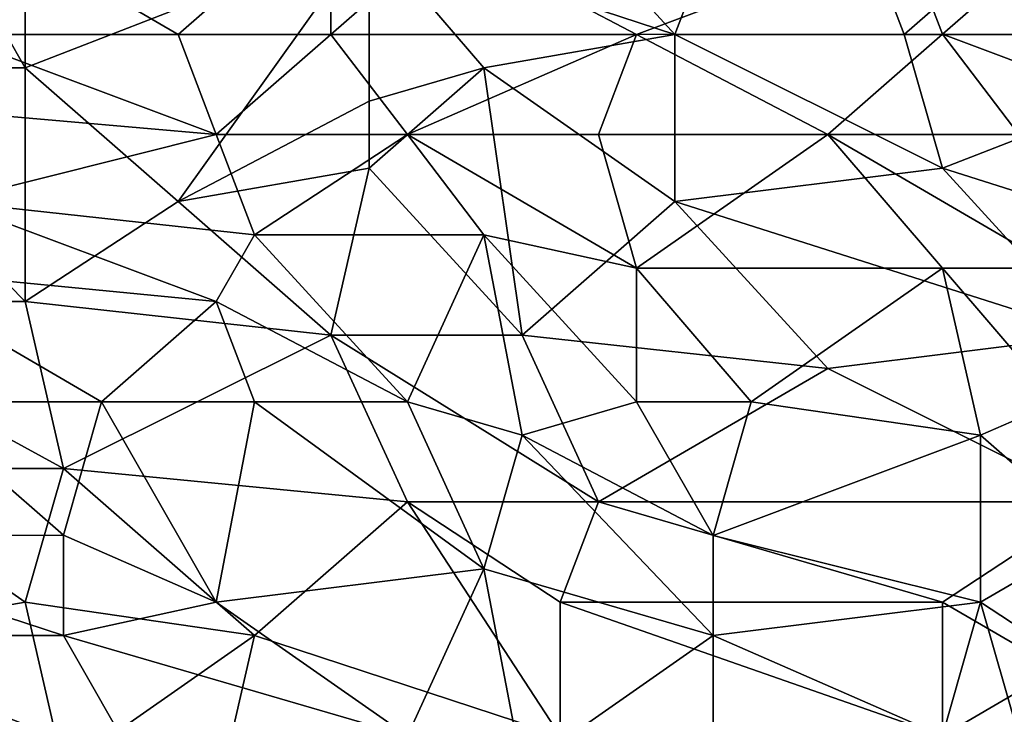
# Model space of a CAD drawing. Extents: x -161 to 11, y -10 to 160.
# Tile 61 of 256: x -0.6528 to -0.5377, y -0.286 to -0.2047. Entities that reach past the tile are written whole.
import ezdxf

# ---------------------------------------------------------------- set-up
doc = ezdxf.new("R2010")
doc.units = 0

msp = doc.modelspace()

# ---------------------------------------------------------------- linework, layer by layer
for points in [[(-0.6522, -0.21034, 0.26548), (-0.66115, -0.19471, 0.26534), (-0.6522, -0.17128, 0.26515)], [(-0.61197, -0.19471, 0.26535), (-0.6522, -0.21034, 0.26548), (-0.6522, -0.17128, 0.26515)], [(-0.5762, -0.20643, 0.26551), (-0.59408, -0.1869, 0.26531), (-0.56278, -0.17128, 0.26528)], [(-0.54937, -0.20643, 0.26557), (-0.5762, -0.20643, 0.26551), (-0.56278, -0.17128, 0.26528)], [(-0.53149, -0.19081, 0.2655), (-0.54937, -0.20643, 0.26557), (-0.56278, -0.17128, 0.26528)], [(-0.59408, -0.1869, 0.26531), (-0.5762, -0.20643, 0.26551), (-0.61197, -0.19471, 0.26535)], [(-0.63432, -0.20643, 0.39843), (-0.61644, -0.19081, 0.40004), (-0.66115, -0.19081, 0.40054)], [(-0.63432, -0.20643, 0.39843), (-0.66115, -0.19081, 0.40054), (-0.66115, -0.20643, 0.39872)], [(-0.61644, -0.20643, 0.39822), (-0.61644, -0.19081, 0.40004), (-0.63432, -0.20643, 0.39843)], [(-0.61644, -0.19081, 0.40004), (-0.61644, -0.20643, 0.39822), (-0.60302, -0.19471, 0.39943)], [(-0.54937, -0.20643, 0.26557), (-0.53149, -0.19081, 0.2655), (-0.50466, -0.20643, 0.26568)], [(-0.66115, -0.19471, 0.26534), (-0.6522, -0.21034, 0.26548), (-0.67903, -0.21034, 0.26546)], [(-0.6522, -0.21034, 0.26548), (-0.61197, -0.19471, 0.26535), (-0.63432, -0.22596, 0.26563)], [(-0.61197, -0.21424, 0.26553), (-0.63432, -0.22596, 0.26563), (-0.61197, -0.19471, 0.26535)], [(-0.58067, -0.20643, 0.3977), (-0.60302, -0.19471, 0.39943), (-0.61644, -0.20643, 0.39822)], [(-0.59855, -0.21034, 0.26551), (-0.61197, -0.21424, 0.26553), (-0.61197, -0.19471, 0.26535)], [(-0.5762, -0.20643, 0.26551), (-0.59855, -0.21034, 0.26551), (-0.61197, -0.19471, 0.26535)], [(-0.58067, -0.20643, 0.3977), (-0.54937, -0.19471, 0.39865), (-0.60302, -0.19471, 0.39943)], [(-0.58067, -0.20643, 0.3977), (-0.5449, -0.20641, 0.39727), (-0.54937, -0.19471, 0.39865)], [(-0.53149, -0.19471, 0.3984), (-0.54937, -0.19471, 0.39865), (-0.5449, -0.20641, 0.39727)], [(-0.5136, -0.21815, 0.3954), (-0.53149, -0.19471, 0.3984), (-0.5449, -0.20641, 0.39727)], [(-0.62985, -0.21815, 0.39681), (-0.66115, -0.20643, 0.39872), (-0.67456, -0.21424, 0.3978)], [(-0.62985, -0.21815, 0.39681), (-0.63432, -0.20643, 0.39843), (-0.66115, -0.20643, 0.39872)], [(-0.63432, -0.20643, 0.39843), (-0.62985, -0.21815, 0.39681), (-0.61644, -0.20643, 0.39822)], [(-0.62985, -0.21815, 0.39681), (-0.60749, -0.21815, 0.39653), (-0.61644, -0.20643, 0.39822)], [(-0.61644, -0.20643, 0.39822), (-0.60749, -0.21815, 0.39653), (-0.58067, -0.20643, 0.3977)], [(-0.58514, -0.21815, 0.39625), (-0.58067, -0.20643, 0.3977), (-0.60749, -0.21815, 0.39653)], [(-0.5762, -0.20643, 0.26551), (-0.5762, -0.22596, 0.26568), (-0.59855, -0.21034, 0.26551)], [(-0.58067, -0.20643, 0.3977), (-0.58514, -0.21815, 0.39625), (-0.55831, -0.21815, 0.39591)], [(-0.58067, -0.20643, 0.3977), (-0.55831, -0.21815, 0.39591), (-0.5449, -0.20641, 0.39727)], [(-0.5762, -0.20643, 0.26551), (-0.54937, -0.20643, 0.26557), (-0.5449, -0.22206, 0.2657)], [(-0.5449, -0.22206, 0.2657), (-0.5762, -0.22596, 0.26568), (-0.5762, -0.20643, 0.26551)], [(-0.53596, -0.21815, 0.39568), (-0.5449, -0.20641, 0.39727), (-0.55831, -0.21815, 0.39591)], [(-0.50466, -0.20643, 0.26568), (-0.5449, -0.22206, 0.2657), (-0.54937, -0.20643, 0.26557)], [(-0.5449, -0.20641, 0.39727), (-0.53596, -0.21815, 0.39568), (-0.5136, -0.21815, 0.3954)], [(-0.5449, -0.22206, 0.2657), (-0.50466, -0.20643, 0.26568), (-0.49572, -0.23768, 0.26589)], [(-0.6522, -0.23768, 0.26576), (-0.6835, -0.23768, 0.26576), (-0.67903, -0.21034, 0.26546)], [(-0.6522, -0.21034, 0.26548), (-0.6522, -0.23768, 0.26576), (-0.67903, -0.21034, 0.26546)], [(-0.63432, -0.22596, 0.26563), (-0.6522, -0.23768, 0.26576), (-0.6522, -0.21034, 0.26548)], [(-0.59855, -0.21034, 0.26551), (-0.61197, -0.22206, 0.26559), (-0.61197, -0.21424, 0.26553)], [(-0.59855, -0.21034, 0.26551), (-0.59408, -0.24159, 0.2658), (-0.61197, -0.22206, 0.26559)], [(-0.5762, -0.22596, 0.26568), (-0.59408, -0.24159, 0.2658), (-0.59855, -0.21034, 0.26551)], [(-0.67456, -0.21424, 0.3978), (-0.66115, -0.22596, 0.39601), (-0.62985, -0.21815, 0.39681)], [(-0.61197, -0.21424, 0.26553), (-0.61197, -0.22206, 0.26559), (-0.63432, -0.22596, 0.26563)], [(-0.62538, -0.22987, 0.39501), (-0.62985, -0.21815, 0.39681), (-0.66115, -0.22596, 0.39601)], [(-0.60749, -0.21815, 0.39653), (-0.62985, -0.21815, 0.39681), (-0.62538, -0.22987, 0.39501)], [(-0.59855, -0.22987, 0.39472), (-0.60749, -0.21815, 0.39653), (-0.62538, -0.22987, 0.39501)], [(-0.58067, -0.23378, 0.39389), (-0.58514, -0.21815, 0.39625), (-0.60749, -0.21815, 0.39653)], [(-0.60749, -0.21815, 0.39653), (-0.59855, -0.22987, 0.39472), (-0.58067, -0.23378, 0.39389)], [(-0.55831, -0.21815, 0.39591), (-0.58514, -0.21815, 0.39625), (-0.58067, -0.23378, 0.39389)], [(-0.5449, -0.23378, 0.39357), (-0.55831, -0.21815, 0.39591), (-0.58067, -0.23378, 0.39389)], [(-0.55831, -0.21815, 0.39591), (-0.53149, -0.23378, 0.39346), (-0.53596, -0.21815, 0.39568)], [(-0.55831, -0.21815, 0.39591), (-0.5449, -0.23378, 0.39357), (-0.53149, -0.23378, 0.39346)], [(-0.61197, -0.22206, 0.26559), (-0.61644, -0.24159, 0.26578), (-0.63432, -0.22596, 0.26563)], [(-0.59408, -0.24159, 0.2658), (-0.61644, -0.24159, 0.26578), (-0.61197, -0.22206, 0.26559)], [(-0.5762, -0.22596, 0.26568), (-0.5449, -0.22206, 0.2657), (-0.52702, -0.24159, 0.26588)], [(-0.49572, -0.23768, 0.26589), (-0.52702, -0.24159, 0.26588), (-0.5449, -0.22206, 0.2657)], [(-0.67009, -0.23378, 0.39487), (-0.62985, -0.23768, 0.39382), (-0.66115, -0.22596, 0.39601)], [(-0.66115, -0.22596, 0.39601), (-0.62985, -0.23768, 0.39382), (-0.62538, -0.22987, 0.39501)], [(-0.63432, -0.22596, 0.26563), (-0.61644, -0.24159, 0.26578), (-0.6522, -0.23768, 0.26576)], [(-0.59408, -0.24159, 0.2658), (-0.5762, -0.22596, 0.26568), (-0.55831, -0.24549, 0.26585)], [(-0.52702, -0.24159, 0.26588), (-0.55831, -0.24549, 0.26585), (-0.5762, -0.22596, 0.26568)], [(-0.60749, -0.2494, 0.39173), (-0.62538, -0.22987, 0.39501), (-0.62985, -0.23768, 0.39382)], [(-0.59855, -0.22987, 0.39472), (-0.62538, -0.22987, 0.39501), (-0.60749, -0.2494, 0.39173)], [(-0.59408, -0.25331, 0.39096), (-0.59855, -0.22987, 0.39472), (-0.60749, -0.2494, 0.39173)], [(-0.58067, -0.23378, 0.39389), (-0.59855, -0.22987, 0.39472), (-0.58067, -0.2494, 0.39142)], [(-0.59855, -0.22987, 0.39472), (-0.59408, -0.25331, 0.39096), (-0.58067, -0.2494, 0.39142)], [(-0.64326, -0.2494, 0.39204), (-0.67009, -0.23378, 0.39487), (-0.66562, -0.2494, 0.3923)], [(-0.64326, -0.2494, 0.39204), (-0.62985, -0.23768, 0.39382), (-0.67009, -0.23378, 0.39487)], [(-0.58067, -0.23378, 0.39389), (-0.56726, -0.2494, 0.39129), (-0.5449, -0.23378, 0.39357)], [(-0.56726, -0.2494, 0.39129), (-0.58067, -0.23378, 0.39389), (-0.58067, -0.2494, 0.39142)], [(-0.54043, -0.25331, 0.39054), (-0.5449, -0.23378, 0.39357), (-0.56726, -0.2494, 0.39129)], [(-0.53149, -0.23378, 0.39346), (-0.5449, -0.23378, 0.39357), (-0.53149, -0.2494, 0.39107)], [(-0.5449, -0.23378, 0.39357), (-0.54043, -0.25331, 0.39054), (-0.53149, -0.2494, 0.39107)], [(-0.6835, -0.23768, 0.26576), (-0.6522, -0.23768, 0.26576), (-0.64773, -0.25721, 0.26586)], [(-0.64773, -0.25721, 0.26586), (-0.67456, -0.25721, 0.26586), (-0.6835, -0.23768, 0.26576)], [(-0.64773, -0.25721, 0.26586), (-0.6522, -0.23768, 0.26576), (-0.61644, -0.24159, 0.26578)], [(-0.62538, -0.2494, 0.39188), (-0.62985, -0.23768, 0.39382), (-0.64326, -0.2494, 0.39204)], [(-0.62985, -0.23768, 0.39382), (-0.62538, -0.2494, 0.39188), (-0.60749, -0.2494, 0.39173)], [(-0.64773, -0.25721, 0.26586), (-0.61644, -0.24159, 0.26578), (-0.60749, -0.26112, 0.26578)], [(-0.58514, -0.26112, 0.2658), (-0.61644, -0.24159, 0.26578), (-0.59408, -0.24159, 0.2658)], [(-0.60749, -0.26112, 0.26578), (-0.61644, -0.24159, 0.26578), (-0.58514, -0.26112, 0.2658)], [(-0.58514, -0.26112, 0.2658), (-0.59408, -0.24159, 0.2658), (-0.55831, -0.24549, 0.26585)], [(-0.52702, -0.24159, 0.26588), (-0.52702, -0.26112, 0.26585), (-0.55831, -0.24549, 0.26585)], [(-0.55831, -0.24549, 0.26585), (-0.52702, -0.26112, 0.26585), (-0.58514, -0.26112, 0.2658)], [(-0.6835, -0.26503, 0.38978), (-0.64773, -0.26499, 0.38946), (-0.66562, -0.2494, 0.3923)], [(-0.66562, -0.2494, 0.3923), (-0.64773, -0.26499, 0.38946), (-0.64326, -0.2494, 0.39204)], [(-0.62985, -0.27284, 0.3879), (-0.64326, -0.2494, 0.39204), (-0.64773, -0.26499, 0.38946)], [(-0.62538, -0.2494, 0.39188), (-0.64326, -0.2494, 0.39204), (-0.62985, -0.27284, 0.3879)], [(-0.59855, -0.26893, 0.38836), (-0.62538, -0.2494, 0.39188), (-0.62985, -0.27284, 0.3879)], [(-0.59855, -0.26893, 0.38836), (-0.60749, -0.2494, 0.39173), (-0.62538, -0.2494, 0.39188)], [(-0.60749, -0.2494, 0.39173), (-0.59855, -0.26893, 0.38836), (-0.59408, -0.25331, 0.39096)], [(-0.57173, -0.26503, 0.38876), (-0.58067, -0.2494, 0.39142), (-0.59408, -0.25331, 0.39096)], [(-0.56726, -0.2494, 0.39129), (-0.58067, -0.2494, 0.39142), (-0.57173, -0.26503, 0.38876)], [(-0.54043, -0.25331, 0.39054), (-0.56726, -0.2494, 0.39129), (-0.57173, -0.26503, 0.38876)], [(-0.52702, -0.26503, 0.3886), (-0.53149, -0.2494, 0.39107), (-0.54043, -0.25331, 0.39054)], [(-0.57173, -0.27674, 0.38677), (-0.59408, -0.25331, 0.39096), (-0.59855, -0.26893, 0.38836)], [(-0.59408, -0.25331, 0.39096), (-0.57173, -0.27674, 0.38677), (-0.57173, -0.26503, 0.38876)], [(-0.54043, -0.27284, 0.38738), (-0.54043, -0.25331, 0.39054), (-0.57173, -0.26503, 0.38876)], [(-0.54043, -0.25331, 0.39054), (-0.54043, -0.27284, 0.38738), (-0.52702, -0.26503, 0.3886)], [(-0.64773, -0.25721, 0.26586), (-0.6522, -0.27284, 0.26571), (-0.67456, -0.25721, 0.26586)], [(-0.6522, -0.27284, 0.26571), (-0.67456, -0.27674, 0.26566), (-0.67456, -0.25721, 0.26586)], [(-0.6522, -0.27284, 0.26571), (-0.64773, -0.25721, 0.26586), (-0.62538, -0.27674, 0.2656)], [(-0.60749, -0.26112, 0.26578), (-0.62538, -0.27674, 0.2656), (-0.64773, -0.25721, 0.26586)], [(-0.60749, -0.26112, 0.26578), (-0.58961, -0.28846, 0.26532), (-0.62538, -0.27674, 0.2656)], [(-0.60749, -0.26112, 0.26578), (-0.58514, -0.26112, 0.2658), (-0.58961, -0.27284, 0.26565)], [(-0.58961, -0.27284, 0.26565), (-0.58961, -0.28846, 0.26532), (-0.60749, -0.26112, 0.26578)], [(-0.5449, -0.27284, 0.26569), (-0.58961, -0.27284, 0.26565), (-0.58514, -0.26112, 0.2658)], [(-0.52702, -0.26112, 0.26585), (-0.5449, -0.27284, 0.26569), (-0.58514, -0.26112, 0.2658)], [(-0.5449, -0.27284, 0.26569), (-0.52702, -0.26112, 0.26585), (-0.53149, -0.28065, 0.26556)], [(-0.6835, -0.26503, 0.38978), (-0.64773, -0.27674, 0.38734), (-0.64773, -0.26499, 0.38946)], [(-0.64773, -0.27674, 0.38734), (-0.6835, -0.26503, 0.38978), (-0.67903, -0.27674, 0.38765)], [(-0.64773, -0.26499, 0.38946), (-0.64773, -0.27674, 0.38734), (-0.62985, -0.27284, 0.3879)], [(-0.57173, -0.26503, 0.38876), (-0.57173, -0.27674, 0.38677), (-0.54043, -0.27284, 0.38738)], [(-0.52254, -0.28456, 0.38543), (-0.52702, -0.26503, 0.3886), (-0.54043, -0.27284, 0.38738)], [(-0.60749, -0.28846, 0.38491), (-0.59855, -0.26893, 0.38836), (-0.62985, -0.27284, 0.3879)], [(-0.59408, -0.29237, 0.38411), (-0.59855, -0.26893, 0.38836), (-0.60749, -0.28846, 0.38491)], [(-0.59855, -0.26893, 0.38836), (-0.59408, -0.29237, 0.38411), (-0.57173, -0.27674, 0.38677)], [(-0.67456, -0.27674, 0.26566), (-0.6522, -0.27284, 0.26571), (-0.64773, -0.29237, 0.26523)], [(-0.62538, -0.27674, 0.2656), (-0.64773, -0.29237, 0.26523), (-0.6522, -0.27284, 0.26571)], [(-0.64773, -0.27674, 0.38734), (-0.60749, -0.28846, 0.38491), (-0.62985, -0.27284, 0.3879)], [(-0.58961, -0.27284, 0.26565), (-0.5449, -0.27284, 0.26569), (-0.5449, -0.28846, 0.26536)], [(-0.5449, -0.28846, 0.26536), (-0.58961, -0.28846, 0.26532), (-0.58961, -0.27284, 0.26565)], [(-0.5449, -0.28846, 0.38471), (-0.54043, -0.27284, 0.38738), (-0.57173, -0.27674, 0.38677)], [(-0.53149, -0.28065, 0.26556), (-0.5449, -0.28846, 0.26536), (-0.5449, -0.27284, 0.26569)], [(-0.53596, -0.28846, 0.38475), (-0.54043, -0.27284, 0.38738), (-0.5449, -0.28846, 0.38471)], [(-0.52254, -0.28456, 0.38543), (-0.54043, -0.27284, 0.38738), (-0.53596, -0.28846, 0.38475)], [(-0.63879, -0.29237, 0.3843), (-0.64773, -0.27674, 0.38734), (-0.67903, -0.27674, 0.38765)], [(-0.63879, -0.29237, 0.3843), (-0.67903, -0.27674, 0.38765), (-0.67456, -0.28846, 0.38537)], [(-0.64773, -0.29237, 0.26523), (-0.67009, -0.29628, 0.26511), (-0.67456, -0.27674, 0.26566)], [(-0.62538, -0.27674, 0.2656), (-0.62985, -0.29628, 0.26508), (-0.64773, -0.29237, 0.26523)], [(-0.64773, -0.27674, 0.38734), (-0.63879, -0.29237, 0.3843), (-0.60749, -0.28846, 0.38491)], [(-0.58961, -0.28846, 0.26532), (-0.62985, -0.29628, 0.26508), (-0.62538, -0.27674, 0.2656)], [(-0.57173, -0.28846, 0.38471), (-0.57173, -0.27674, 0.38677), (-0.59408, -0.29237, 0.38411)], [(-0.57173, -0.27674, 0.38677), (-0.57173, -0.28846, 0.38471), (-0.5449, -0.28846, 0.38471)], [(-0.5449, -0.28846, 0.26536), (-0.53149, -0.28065, 0.26556), (-0.50466, -0.29237, 0.26528)]]:
    msp.add_3dface(points)

doc.saveas('drawing.dxf')
